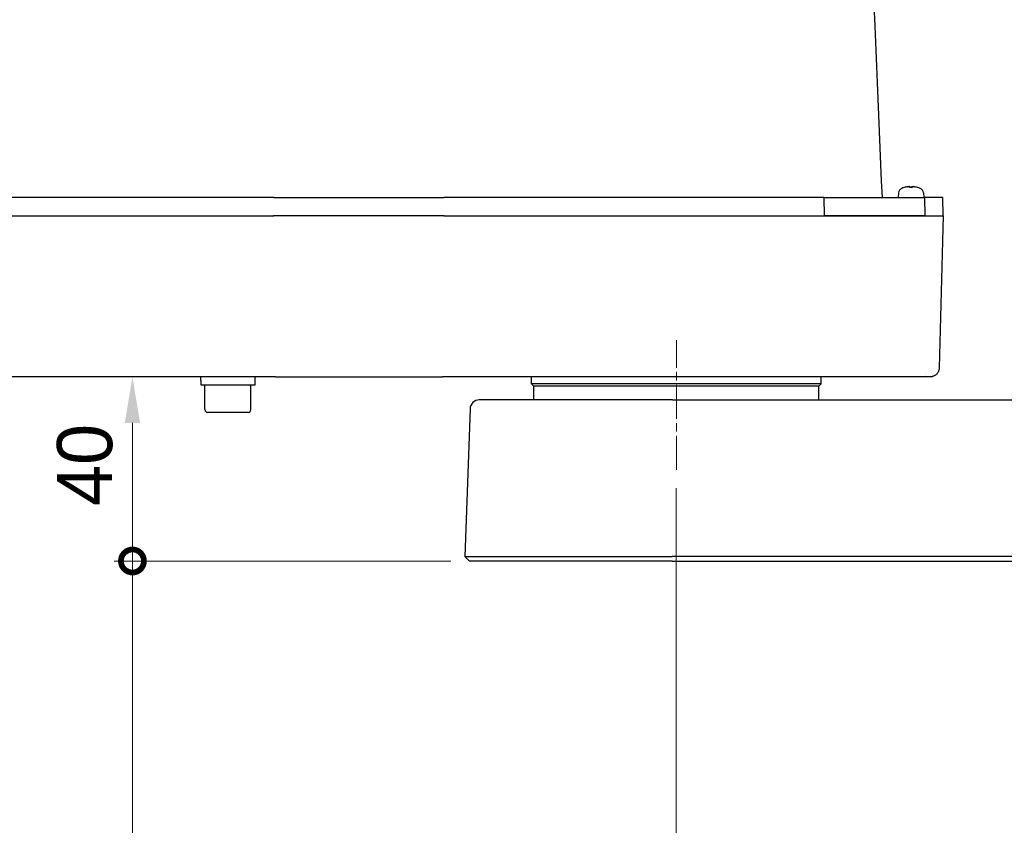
# Model space of a CAD drawing. Header units: millimetres. Extents: x 14 to 2347, y 26 to 1654.
# Tile 48 of 61: x 1023 to 1237, y 599 to 774. Entities that reach past the tile are written whole.
import ezdxf

# ---------------------------------------------------------------- set-up
doc = ezdxf.new("R2010")
doc.units = ezdxf.units.MM
doc.header["$LTSCALE"] = 4
doc.linetypes.add('CHAIN', pattern=[0.3543, 0.2362, -0.0295, 0.0591, -0.0295])
doc.linetypes.add('LONG_DASH_DOTTED', pattern=[0.3001, 0.2362, -0.0295, 0.0049, -0.0295])
doc.layers.get('0').update_dxf_attribs({"lineweight": 25})
for name, color, linetype, lineweight in [('中心線(ISO)', 7, 'LONG_DASH_DOTTED', 9), ('可見邊線(ISO)', 7, 'Continuous', 30), ('標註(ISO)', 7, 'Continuous', 9)]:
    doc.layers.add(name, color=color, linetype=linetype, lineweight=lineweight)
doc.styles.add('temp', font='txt')
doc.dimstyles.new('工研院N500', dxfattribs={"dimscale": 4, "dimtxt": 3, "dimasz": 2.5, "dimexe": 1, "dimexo": 1, "dimgap": 0.762, "dimtad": 1, "dimdec": 3, "dimrnd": 1e-08, "dimdsep": 46, "dimtxsty": 'temp', "dimcen": 0.09, "dimdle": 10, "dimclrd": 1, "dimclre": 1, "dimclrt": 7, "dimazin": 2, "dimtfac": 0.666667, "dimtdec": 3, "dimtmove": 0, "dimatfit": 3, "dimfxl": 1, "dimtolj": 1, "dimlwd": 15, "dimlwe": 15, "dimarcsym": 0})

# ---------------------------------------------------------------- blocks, each defined once
blk = doc.blocks.new('_DotSmall')
at = {"color": 0, "linetype": 'ByBlock', "const_width": 0.5}
blk.add_lwpolyline([(-0.0625, 0, 1), (0.0625, 0, 1)], format="xyb", close=True, dxfattribs=at)
blk = doc.blocks.new('*D41')
at = {"layer": 'Defpoints', "color": 0, "linetype": 'Continuous', "transparency": 16777216}
for p in [(1165.45, 675.84), (965.45, 659.04), (1165.45, 403.04)]:
    blk.add_point(p, dxfattribs=at)
at = {"layer": '標註(ISO)', "color": 1, "linetype": 'Continuous', "lineweight": 15, "transparency": 16777216}
for p, q in [((1165.45, 671.84), (1165.45, 399.04)), ((965.45, 655.04), (965.45, 399.04)), ((975.45, 403.04), (1165.45, 403.04))]:
    blk.add_line(p, q, dxfattribs=at)
at = {"layer": '標註(ISO)', "color": 1, "linetype": 'Continuous', "transparency": 16777216}
blk.add_solid([(975.45, 404.7), (975.45, 401.37), (965.45, 403.04)], dxfattribs=at)
at = {"layer": '標註(ISO)', "color": 1, "linetype": 'Continuous', "lineweight": 15, "transparency": 16777216, "xscale": 10, "yscale": 10, "zscale": 10}
blk.add_blockref('_DotSmall', (1165.45, 403.04), dxfattribs=at)
at = {"layer": '標註(ISO)', "color": 7, "linetype": 'Continuous', "lineweight": 18, "transparency": 16777216, "insert": (1053.29, 419.44), "char_height": 12, "attachment_point": 1, "style": 'temp'}
blk.add_mtext('\\A1;200', dxfattribs=at)
blk = doc.blocks.new('*D43')
at = {"layer": 'Defpoints', "color": 0, "linetype": 'Continuous', "transparency": 16777216}
for p in [(1165.45, 675.84), (1365.45, 639.04), (1365.45, 403.04)]:
    blk.add_point(p, dxfattribs=at)
at = {"layer": '標註(ISO)', "color": 1, "linetype": 'Continuous', "lineweight": 15, "transparency": 16777216}
for p, q in [((1165.45, 671.84), (1165.45, 399.04)), ((1365.45, 635.04), (1365.45, 399.04)), ((1165.45, 403.04), (1355.45, 403.04))]:
    blk.add_line(p, q, dxfattribs=at)
at = {"layer": '標註(ISO)', "color": 1, "linetype": 'Continuous', "transparency": 16777216}
blk.add_solid([(1355.45, 404.7), (1355.45, 401.37), (1365.45, 403.04)], dxfattribs=at)
at = {"layer": '標註(ISO)', "color": 1, "linetype": 'Continuous', "lineweight": 15, "transparency": 16777216, "xscale": 10, "yscale": 10, "zscale": 10, "rotation": 180}
blk.add_blockref('_DotSmall', (1165.45, 403.04), dxfattribs=at)
at = {"layer": '標註(ISO)', "color": 7, "linetype": 'Continuous', "lineweight": 18, "transparency": 16777216, "insert": (1253.37, 419.44), "char_height": 12, "attachment_point": 1, "style": 'temp'}
blk.add_mtext('\\A1;200', dxfattribs=at)
blk = doc.blocks.new('*D44')
at = {"layer": 'Defpoints', "color": 0, "linetype": 'Continuous', "transparency": 16777216}
for p in [(1047.21, 656.04), (1120.45, 656.04), (1301.45, 494.04)]:
    blk.add_point(p, dxfattribs=at)
at = {"layer": '標註(ISO)', "color": 1, "linetype": 'Continuous', "lineweight": 15, "transparency": 16777216}
for p, q in [((1116.45, 656.04), (1043.21, 656.04)), ((1047.21, 504.04), (1047.21, 656.04)), ((1297.45, 494.04), (1043.21, 494.04))]:
    blk.add_line(p, q, dxfattribs=at)
at = {"layer": '標註(ISO)', "color": 1, "linetype": 'Continuous', "transparency": 16777216}
blk.add_solid([(1045.54, 504.04), (1048.87, 504.04), (1047.21, 494.04)], dxfattribs=at)
at = {"layer": '標註(ISO)', "color": 1, "linetype": 'Continuous', "lineweight": 15, "transparency": 16777216, "xscale": 10, "yscale": 10, "zscale": 10, "rotation": 90}
blk.add_blockref('_DotSmall', (1047.21, 656.04), dxfattribs=at)
at = {"layer": '標註(ISO)', "color": 7, "linetype": 'Continuous', "lineweight": 18, "transparency": 16777216, "insert": (1030.64, 563.54), "char_height": 12, "attachment_point": 1, "rotation": 90, "style": 'temp'}
blk.add_mtext('\\A1;162', dxfattribs=at)
blk = doc.blocks.new('*D45')
at = {"layer": 'Defpoints', "color": 0, "linetype": 'Continuous', "transparency": 16777216}
for p in [(1047.21, 696.04), (1078.28, 696.04), (1120.45, 656.04)]:
    blk.add_point(p, dxfattribs=at)
at = {"layer": '標註(ISO)', "color": 1, "linetype": 'Continuous', "lineweight": 15, "transparency": 16777216}
for p, q in [((1074.28, 696.04), (1043.21, 696.04)), ((1047.21, 656.04), (1047.21, 686.04)), ((1116.45, 656.04), (1043.21, 656.04))]:
    blk.add_line(p, q, dxfattribs=at)
at = {"layer": '標註(ISO)', "color": 1, "linetype": 'Continuous', "transparency": 16777216}
blk.add_solid([(1045.54, 686.04), (1048.87, 686.04), (1047.21, 696.04)], dxfattribs=at)
at = {"layer": '標註(ISO)', "color": 1, "linetype": 'Continuous', "lineweight": 15, "transparency": 16777216, "xscale": 10, "yscale": 10, "zscale": 10, "rotation": 270}
blk.add_blockref('_DotSmall', (1047.21, 656.04), dxfattribs=at)
at = {"layer": '標註(ISO)', "color": 7, "linetype": 'Continuous', "lineweight": 18, "transparency": 16777216, "insert": (1030.8, 667.98), "char_height": 12, "attachment_point": 1, "rotation": 90, "style": 'temp'}
blk.add_mtext('\\A1;40', dxfattribs=at)
blk = doc.blocks.new('*D47')
at = {"layer": 'Defpoints', "color": 0, "linetype": 'Continuous', "transparency": 16777216}
for p in [(973.45, 618.54), (1006.82, 618.54), (1301.45, 494.04)]:
    blk.add_point(p, dxfattribs=at)
at = {"layer": '標註(ISO)', "color": 1, "linetype": 'Continuous', "lineweight": 15, "transparency": 16777216}
for p, q in [((977.45, 618.54), (1010.82, 618.54)), ((1006.82, 494.04), (1006.82, 608.54)), ((1297.45, 494.04), (1002.82, 494.04))]:
    blk.add_line(p, q, dxfattribs=at)
at = {"layer": '標註(ISO)', "color": 1, "linetype": 'Continuous', "transparency": 16777216}
blk.add_solid([(1005.15, 608.54), (1008.48, 608.54), (1006.82, 618.54)], dxfattribs=at)
at = {"layer": '標註(ISO)', "color": 1, "linetype": 'Continuous', "lineweight": 15, "transparency": 16777216, "xscale": 10, "yscale": 10, "zscale": 10, "rotation": 270}
blk.add_blockref('_DotSmall', (1006.82, 494.04), dxfattribs=at)
at = {"layer": '標註(ISO)', "color": 7, "linetype": 'Continuous', "lineweight": 18, "transparency": 16777216, "insert": (990.18, 538.88), "char_height": 12, "attachment_point": 1, "rotation": 90, "style": 'temp'}
blk.add_mtext('\\A1;124.5', dxfattribs=at)

msp = doc.modelspace()

# ---------------------------------------------------------------- linework, layer by layer
at = {"layer": '中心線(ISO)', "linetype": 'CHAIN', "ltscale": 7.833912}
msp.add_line((1165.45406, 675.83585), (1165.45406, 704.03585), dxfattribs=at)
at = {"layer": '可見邊線(ISO)'}
for p, q in [((1215.0422, 737.22097), (1215.02482, 737.22097)), ((1216.7808, 737.22097), (1216.12732, 737.22097)), ((1216.25142, 737.38821), (1216.26606, 737.22097)), ((1216.6567, 737.38821), (1216.64207, 737.22097)), ((1217.88331, 737.22097), (1217.86593, 737.22097)), ((1077.91902, 735.03586), (964.98384, 735.03586)), ((1077.91902, 735.03586), (1114.91543, 735.03586)), ((1172.2094, 735.03586), (1114.91543, 735.03586)), ((1197.61323, 735.03586), (1219.44007, 735.03586)), ((1197.67296, 731.03587), (1197.61323, 735.03586)), ((1213.74052, 736.02403), (1213.65406, 735.03586)), ((1219.16761, 736.02403), (1219.25406, 735.03586)), ((1219.44007, 735.03586), (1219.48898, 731.03587)), ((1223.31064, 735.03586), (1223.41554, 731.03587)), ((964.98384, 731.03587), (1077.9075, 731.03587)), ((965.02543, 731.03585), (1077.96063, 731.03585)), ((1114.92911, 731.03587), (1077.9075, 731.03587)), ((1114.98229, 731.03585), (1077.96063, 731.03585)), ((1114.92911, 731.03587), (1172.22307, 731.03587)), ((1114.98229, 731.03585), (1172.27626, 731.03585)), ((1194.96065, 731.03585), (1220.57335, 731.03585)), ((1219.48898, 731.03587), (1197.67296, 731.03587)), ((1219.48293, 731.03587), (1219.48293, 731.03585)), ((1221.46851, 731.03587), (1221.46851, 731.03585)), ((1223.46972, 731.03585), (1222.60421, 697.9835)), ((1078.2758, 696.03585), (965.3406, 696.03585)), ((1062.05406, 695.27), (1062.05406, 696.03585)), ((1073.85406, 694.33585), (1073.85406, 696.03585)), ((1078.2758, 696.03585), (1114.6083, 696.03585)), ((1171.90225, 696.03585), (1114.6083, 696.03585)), ((1133.95406, 694.53585), (1133.95406, 696.03585)), ((1219.01317, 696.03585), (1193.40049, 696.03585)), ((1196.95406, 694.53585), (1196.95406, 696.03585)), ((1062.06387, 694.33585), (1073.85406, 694.33585)), ((1062.95406, 688.93585), (1062.95406, 694.33585)), ((1072.95406, 688.93585), (1072.95406, 694.33585)), ((1196.95406, 694.53585), (1133.95406, 694.53585)), ((1134.45406, 694.03585), (1133.95406, 694.53585)), ((1196.45406, 694.03585), (1134.45406, 694.03585)), ((1134.45406, 691.03585), (1134.45406, 694.03585)), ((1196.45406, 694.03585), (1196.95406, 694.53585)), ((1196.45406, 691.03585), (1196.45406, 694.03585)), ((1164.59713, 691.03585), (1122.60767, 691.03585)), ((1164.59713, 691.03585), (1364.51713, 691.03585)), ((1072.35406, 688.33585), (1063.55406, 688.33585)), ((1120.60888, 689.10565), (1119.48896, 657.03524)), ((1119.48896, 657.03524), (1164.53476, 657.03524)), ((1120.45406, 656.03585), (1119.48896, 657.03524)), ((1164.55406, 656.03585), (1120.45406, 656.03585)), ((1364.45476, 657.03524), (1164.53476, 657.03524)), ((1164.55406, 656.03585), (1364.47406, 656.03585))]:
    msp.add_line(p, q, dxfattribs=at)
for centre, radius, start, end in [((1214.93595, 735.91944), 1.2, 113.5471372, 175), ((1216.45406, 732.43586), 5, 107.1011383, 113.5471372), ((1215.02482, 737.08137), 0.1396, 90, 107.1011383), ((1217.88331, 737.08137), 0.1396, 72.8988617, 90), ((1216.45406, 732.43586), 5, 66.4528628, 72.8988617), ((1217.97217, 735.91944), 1.2, 5, 66.4528628), ((1122.60767, 689.03585), 2, 90, 178), ((1063.55406, 688.93585), 0.6, 180, 270), ((1072.35406, 688.93585), 0.6, 270, 0)]:
    msp.add_arc(centre, radius, start, end, dxfattribs=at)
for centre, major_axis, ratio, start_param, end_param in [((1216.35375, -3179.35256), (44.75922, -4410.17907), 0.01653921, 2.662694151, 2.776395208), ((1216.3852, 732.46742), (2.07777, 4.5334), 0.97787644, 0.566475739, 0.720411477), ((1215.99121, 732.56366), (1.31632, 4.76714), 0.757863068, 0.324226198, 0.446309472), ((1217.01184, 732.56366), (-1.10454, 4.82061), 0.628879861, 6.25801552, 6.380098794), ((1215.86025, 737.64644), (0.13091, -0.95571), 0.095977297, 1.278733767, 1.297120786), ((1216.80818, 732.46742), (-0.44271, 4.96718), 0.190161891, 0.128185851, 0.282121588), ((1216.09994, 732.46742), (0.44271, 4.96718), 0.190161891, 6.001063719, 6.154999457), ((1216.91691, 732.56366), (-1.31632, 4.76714), 0.757863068, 5.836875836, 5.958959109), ((1217.04787, 737.64644), (0.13091, 0.95571), 0.095977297, 1.84447186, 1.862858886), ((1215.89628, 732.56366), (1.10454, 4.82061), 0.628879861, 6.186271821, 6.308355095), ((1216.52292, 732.46742), (2.07777, -4.5334), 0.97787644, 2.421181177, 2.575116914), ((1067.95406, 695.27), (0, -16.21012), 0.363970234, 4.71238898, 4.770048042)]:
    msp.add_ellipse(centre, major_axis=major_axis, ratio=ratio, start_param=start_param, end_param=end_param, dxfattribs=at)
for points, knots in [([(1215.75933, 737.38308), (1215.78285, 737.38656), (1215.80885, 737.39002), (1215.85873, 737.39582), (1215.88261, 737.39816), (1215.92208, 737.40126), (1215.94039, 737.40224), (1215.96825, 737.40259), (1215.9778, 737.40195), (1215.983, 737.40056), (1215.98351, 737.4004), (1215.98395, 737.40023)], [0, 0, 0, 0, 0.0072458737, 0.0072458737, 0.01449174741, 0.01449174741, 0.02163287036, 0.02163287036, 0.02877399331, 0.02877399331, 0.02964108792, 0.02964108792, 0.02964108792, 0.02964108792]), ([(1216.08798, 737.40023), (1216.10322, 737.40113), (1216.11854, 737.40179), (1216.15642, 737.4027), (1216.17774, 737.40246), (1216.21159, 737.40068), (1216.22634, 737.39902), (1216.24609, 737.39438), (1216.25109, 737.3914), (1216.25158, 737.38667), (1216.2506, 737.38492), (1216.24835, 737.38308)], [0.01721411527, 0.01721411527, 0.01721411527, 0.01721411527, 0.0216673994, 0.0216673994, 0.02880821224, 0.02880821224, 0.03599020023, 0.03599020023, 0.04317218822, 0.04317218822, 0.04682396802, 0.04682396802, 0.04682396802, 0.04682396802]), ([(1216.65977, 737.38308), (1216.65551, 737.38656), (1216.6556, 737.39002), (1216.66623, 737.39582), (1216.67677, 737.39816), (1216.70382, 737.40126), (1216.72203, 737.40224), (1216.76424, 737.40259), (1216.78824, 737.40195), (1216.81438, 737.40056), (1216.81725, 737.4004), (1216.82014, 737.40023)], [0, 0, 0, 0, 0.0072458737, 0.0072458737, 0.01449174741, 0.01449174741, 0.02163287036, 0.02163287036, 0.02877399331, 0.02877399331, 0.02964108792, 0.02964108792, 0.02964108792, 0.02964108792]), ([(1216.92417, 737.40023), (1216.9265, 737.40113), (1216.93075, 737.40179), (1216.94655, 737.4027), (1216.96114, 737.40246), (1216.99476, 737.40068), (1217.01609, 737.39902), (1217.06275, 737.39438), (1217.08808, 737.3914), (1217.12388, 737.38667), (1217.13636, 737.38492), (1217.14879, 737.38308)], [0.01721411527, 0.01721411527, 0.01721411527, 0.01721411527, 0.0216673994, 0.0216673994, 0.02880821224, 0.02880821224, 0.03599020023, 0.03599020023, 0.04317218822, 0.04317218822, 0.04682396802, 0.04682396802, 0.04682396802, 0.04682396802]), ([(1197.61323, 735.03586), (1196.31036, 735.03586), (1192.04823, 735.03586), (1181.28352, 735.03586), (1176.78678, 735.03586), (1172.2094, 735.03586)], [0.000001, 0.000001, 0.000001, 0.000001, 0.4866546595, 0.4866546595, 0.8077664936, 0.8077664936, 0.8077664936, 0.8077664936]), ([(1223.31057, 735.03586), (1223.31051, 735.03586), (1223.26027, 735.03586), (1222.98165, 735.03586), (1222.6494, 735.03586), (1221.89255, 735.03586), (1221.49948, 735.03586), (1220.27792, 735.03586), (1219.64301, 735.03586), (1219.44007, 735.03586)], [0.4642914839, 0.4642914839, 0.4642914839, 0.4642914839, 0.6022869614, 0.6022869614, 0.8471546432, 0.8471546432, 0.9999907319, 0.9999907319, 1.1969606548, 1.1969606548, 1.1969606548, 1.1969606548]), ([(1172.22307, 731.03587), (1176.80857, 731.03587), (1181.31317, 731.03587), (1192.09894, 731.03587), (1196.37002, 731.03587), (1197.67296, 731.03587)], [-0.8077167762, -0.8077167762, -0.8077167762, -0.8077167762, -0.4866787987, -0.4866787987, -0.000001, -0.000001, -0.000001, -0.000001]), ([(1172.27626, 731.03585), (1174.16263, 731.03585), (1176.03656, 731.03585), (1177.89805, 731.03585), (1178.02215, 731.03585), (1178.1479, 731.03585), (1178.27018, 731.03585), (1179.73763, 731.03585), (1181.18884, 731.03585), (1182.6238, 731.03585), (1183.10213, 731.03585), (1183.57757, 731.03585), (1184.05335, 731.03585), (1185.83756, 731.03585), (1187.58265, 731.03585), (1189.2886, 731.03585), (1189.40233, 731.03585), (1189.51439, 731.03585), (1189.62927, 731.03585), (1191.46732, 731.03585), (1193.24448, 731.03585), (1194.96065, 731.03585)], [0, 0, 0, 0, 0.234375, 0.234375, 0.234375, 0.25, 0.25, 0.25, 0.4375, 0.4375, 0.4375, 0.5, 0.5, 0.5, 0.734375, 0.734375, 0.734375, 0.75, 0.75, 0.75, 1, 1, 1, 1]), ([(1219.48898, 731.03587), (1219.68827, 731.03587), (1220.33953, 731.03587), (1221.58725, 731.03587), (1221.98656, 731.03587), (1222.75251, 731.03587), (1223.08785, 731.03587), (1223.36575, 731.03587), (1223.4154, 731.03587), (1223.41546, 731.03587)], [-1.2207259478, -1.2207259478, -1.2207259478, -1.2207259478, -1.0194045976, -1.0194045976, -0.863864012, -0.863864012, -0.6149992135, -0.6149992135, -0.4767086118, -0.4767086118, -0.4767086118, -0.4767086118]), ([(1220.57471, 731.03585), (1221.38444, 731.03585), (1221.91341, 731.03585), (1222.77477, 731.03585), (1223.07992, 731.03585), (1223.38079, 731.03585), (1223.46989, 731.03585), (1223.46983, 731.03585)], [-0.7441308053, -0.7441308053, -0.7441308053, -0.7441308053, -0.6077643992, -0.6077643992, -0.4031331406, -0.4031331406, -0.254062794, -0.254062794, -0.254062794, -0.254062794]), ([(1222.60417, 697.9835), (1222.59858, 697.77011), (1222.55775, 697.555), (1222.41117, 697.15006), (1222.30184, 696.95571), (1222.03088, 696.61695), (1221.86549, 696.4683), (1221.50079, 696.23484), (1221.29675, 696.14694), (1220.92963, 696.05593), (1220.76667, 696.03588), (1220.60485, 696.03585)], [0, 0, 0, 0, 0.0640389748, 0.0640389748, 0.1291951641, 0.1291951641, 0.1941768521, 0.1941768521, 0.2591015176, 0.2591015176, 0.3076457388, 0.3076457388, 0.3076457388, 0.3076457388]), ([(1193.40049, 696.03585), (1191.77547, 696.03585), (1190.10665, 696.03585), (1188.39634, 696.03585), (1187.53575, 696.03585), (1186.66577, 696.03585), (1185.78445, 696.03585), (1184.90945, 696.03585), (1184.02211, 696.03585), (1183.12613, 696.03585), (1183.11796, 696.03585), (1183.10979, 696.03585), (1183.10162, 696.03585), (1182.19982, 696.03585), (1181.28812, 696.03585), (1180.36535, 696.03585), (1179.45837, 696.03585), (1178.53974, 696.03585), (1177.61157, 696.03585), (1177.60085, 696.03585), (1177.59012, 696.03585), (1177.5794, 696.03585), (1175.70875, 696.03585), (1173.81482, 696.03585), (1171.90225, 696.03585)], [0, 0, 0, 0, 0.00573070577, 0.00573070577, 0.00573070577, 0.0086142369, 0.0086142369, 0.0086142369, 0.01147708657, 0.01147708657, 0.01147708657, 0.0115031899, 0.0115031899, 0.0115031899, 0.01438407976, 0.01438407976, 0.01438407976, 0.01721562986, 0.01721562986, 0.01721562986, 0.01724833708, 0.01724833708, 0.01724833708, 0.02295417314, 0.02295417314, 0.02295417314, 0.02295417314]), ([(1220.60484, 696.03585), (1220.60484, 696.03585), (1220.60256, 696.03585), (1220.58654, 696.03585), (1220.56111, 696.03585), (1220.48287, 696.03585), (1220.42937, 696.03585), (1220.29729, 696.03585), (1220.21887, 696.03585), (1220.03757, 696.03585), (1219.93389, 696.03585), (1219.71652, 696.03585), (1219.60614, 696.03585), (1219.48789, 696.03585)], [0.005280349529, 0.005280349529, 0.005280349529, 0.005280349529, 0.00550040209, 0.00550040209, 0.006050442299, 0.006050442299, 0.006600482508, 0.006600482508, 0.007150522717, 0.007150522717, 0.007700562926, 0.007700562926, 0.008192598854, 0.008192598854, 0.008192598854, 0.008192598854]), ([(1221.11174, 696.10125), (1221.10339, 696.09907), (1221.09504, 696.09694), (1220.92961, 696.05593), (1220.76665, 696.03587), (1220.60484, 696.03585)], [0.25651681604, 0.25651681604, 0.25651681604, 0.25651681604, 0.25910219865, 0.25910219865, 0.3076451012, 0.3076451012, 0.3076451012, 0.3076451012])]:
    msp.add_open_spline(points, degree=3, knots=knots, dxfattribs=at)
for points in [[(1216.12001, 737.2148), (1216.12219, 737.21887), (1216.12484, 737.22097), (1216.12732, 737.22097)], [(1216.7808, 737.22097), (1216.78329, 737.22097), (1216.78594, 737.21887), (1216.78812, 737.2148)], [(1220.57471, 731.03585), (1220.57425, 731.03585), (1220.5738, 731.03585), (1220.57335, 731.03585)], [(1222.60416, 697.9835), (1222.60416, 697.9835), (1222.60416, 697.9835), (1222.60416, 697.9835)], [(1219.01317, 696.03585), (1219.01357, 696.03585), (1219.01398, 696.03585), (1219.01439, 696.03585)], [(1219.48785, 696.03585), (1219.34135, 696.03585), (1219.18224, 696.03585), (1219.01439, 696.03585)], [(1219.71449, 696.50359), (1219.71376, 696.50314), (1219.71302, 696.50269), (1219.71229, 696.50224)]]:
    msp.add_open_spline(points, degree=3, dxfattribs=at)

# ---------------------------------------------------------------- dimensions: what is measured, and where the dimension line sits
at = {"layer": '標註(ISO)', "color": 1, "linetype": 'Continuous', "lineweight": 18, "true_color": 0xff0000}
for base, p1, p2, angle, override, picture, middle in [((1047.20716, 696.03585), (1120.45406, 656.03585), (1078.2758, 696.03585), 90, {"dimgap": 0.762, "dimdec": 3, "dimblk1": 'DotSmall', "dimsah": 1, "dimdle": 0, "dimtol": 0, "dimlim": 0, "dimtp": 0, "dimtm": 0, "dimtdec": 3, "dimtofl": 0, "dimatfit": 1}, '*D45', (1047.20716, 676.07585)), ((1165.45406, 403.03585), (965.45406, 659.03585), (1165.45406, 675.83585), 180, {"dimgap": 0.762, "dimdec": 3, "dimblk2": 'DotSmall', "dimsah": 1, "dimdle": 0, "dimtol": 0, "dimlim": 0, "dimtp": 0, "dimtm": 0, "dimtdec": 3, "dimtofl": 0, "dimatfit": 1}, '*D41', (1065.41406, 403.03585)), ((1365.45406, 403.03585), (1165.45406, 675.83585), (1365.45406, 639.03585), 180, {"dimgap": 0.762, "dimdec": 3, "dimblk1": 'DotSmall', "dimsah": 1, "dimdle": 0, "dimtol": 0, "dimlim": 0, "dimtp": 0, "dimtm": 0, "dimtdec": 3, "dimtofl": 0, "dimatfit": 1}, '*D43', (1265.49406, 403.03585)), ((1047.20716, 656.03585), (1301.45406, 494.03585), (1120.45406, 656.03585), 90, {"dimgap": 0.762, "dimdec": 3, "dimblk2": 'DotSmall', "dimsah": 1, "dimdle": 0, "dimtol": 0, "dimlim": 0, "dimtp": 0, "dimtm": 0, "dimtdec": 3, "dimtofl": 0, "dimatfit": 1}, '*D44', (1047.20716, 574.99585)), ((1006.81501, 618.53585), (1301.45406, 494.03585), (973.45406, 618.53585), 90, {"dimgap": 0.762, "dimdec": 3, "dimblk1": 'DotSmall', "dimsah": 1, "dimdle": 0, "dimtol": 0, "dimlim": 0, "dimtp": 0, "dimtm": 0, "dimtdec": 3, "dimtofl": 0, "dimatfit": 1}, '*D47', (1006.81501, 556.32585))]:
    dim = msp.add_linear_dim(base=base, p1=p1, p2=p2, angle=angle, dimstyle='工研院N500', override=override, dxfattribs=at)
    dim.commit()
    dim.dimension.update_dxf_attribs({"geometry": picture, "text_midpoint": middle, "dimtype": 160})

doc.saveas('drawing.dxf')
